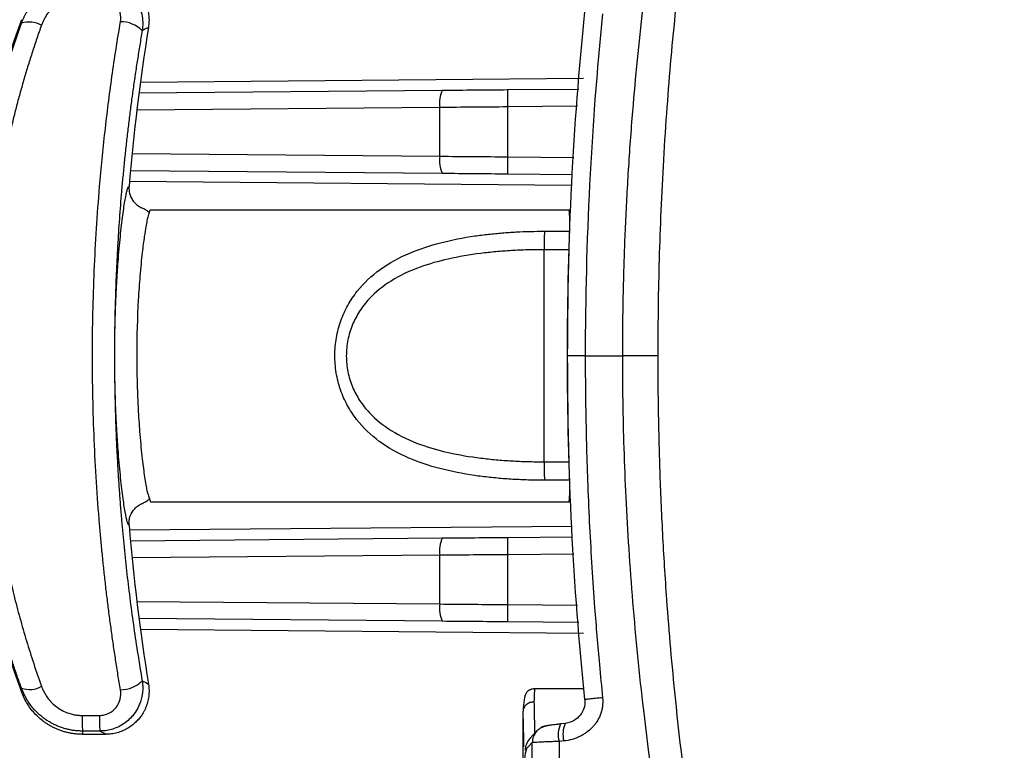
# Model space of a CAD drawing. Header units: millimetres. Extents: x 5 to 597, y 5 to 415.
# Tile 46 of 136: x 310.39 to 319.49, y 135.17 to 141.92. Entities that reach past the tile are written whole.
import ezdxf

# ---------------------------------------------------------------- set-up
doc = ezdxf.new("R2010")
doc.units = ezdxf.units.MM
doc.styles.add('SLDTEXTSTYLE0', font='ARIAL.TTF', dxfattribs={"width": 0.948})
doc.dimstyles.new('SLDDIMSTYLE1', dxfattribs={"dimtxt": 2.5, "dimasz": 2.5, "dimexe": 0, "dimexo": 0.0625, "dimtad": 1, "dimlfac": 5, "dimrnd": 1e-09, "dimzin": 12, "dimdsep": 46, "dimtxsty": 'SLDTEXTSTYLE0', "dimsah": 1, "dimcen": 0.09, "dimadec": 0, "dimazin": 3, "dimtfac": 1, "dimtofl": 0, "dimtmove": 0, "dimatfit": 3, "dimfxl": 1, "dimfrac": 2, "dimtolj": 1, "dimtzin": 12, "dimarcsym": 0})

# ---------------------------------------------------------------- blocks, each defined once
blk = doc.blocks.new('_D_8')
at = {"color": 7, "linetype": 'Continuous', "lineweight": 0}
for p, q in [((307.9821, 136.3056), (307.9821, 115.5775)), ((519.9821, 136.3156), (519.9821, 115.5775)), ((519.9821, 116.5775), (307.9821, 116.5775))]:
    blk.add_line(p, q, dxfattribs=at)
at = {"color": 7, "linetype": 'Continuous', "lineweight": 18}
for points in [[(307.9821, 116.5775), (310.4821, 116.2675), (310.4821, 116.8875)], [(519.9821, 116.5775), (517.4821, 116.8875), (517.4821, 116.2675)]]:
    blk.add_solid(points, dxfattribs=at)
at = {"color": 7, "linetype": 'Continuous', "lineweight": 18, "insert": (401.7441, 119.8002), "char_height": 2.5, "attachment_point": 1, "style": 'SLDTEXTSTYLE0'}
blk.add_mtext('1060', dxfattribs=at)

msp = doc.modelspace()

# ---------------------------------------------------------------- linework, layer by layer
at = {"color": 8, "linetype": 'Continuous', "lineweight": 25}
for p, q in [((311.5041, 141.3465), (315.6001, 141.3823)), ((314.2716, 141.1109), (311.471, 141.0865)), ((315.5456, 141.1218), (314.8969, 141.1161)), ((311.427, 140.6851), (314.2716, 140.6603)), ((314.8969, 140.6551), (315.5098, 140.6497)), ((315.4909, 140.3899), (311.4032, 140.4256)), ((311.4032, 137.2056), (315.4909, 137.2413)), ((314.2716, 136.9709), (311.427, 136.9461)), ((315.5098, 136.9815), (314.8969, 136.9761)), ((311.471, 136.5447), (314.2716, 136.5203)), ((314.8969, 136.5151), (315.5456, 136.5094)), ((315.6001, 136.2489), (311.5041, 136.2847))]:
    msp.add_line(p, q, dxfattribs=at)
at = {"color": 7, "linetype": 'Continuous', "lineweight": 25}
for p, q in [((311.4909, 141.2464), (314.2966, 141.2709)), ((314.8969, 141.2761), (315.5578, 141.2819)), ((314.2716, 140.6603), (314.2716, 141.1109)), ((314.8969, 141.1161), (314.8969, 140.6551)), ((314.2966, 140.5003), (311.4119, 140.5255)), ((315.4977, 140.4898), (314.8969, 140.4951)), ((311.5988, 140.1651), (315.4669, 140.1651)), ((315.4681, 140.1532), (315.4669, 140.1651)), ((315.2387, 139.9667), (315.4723, 139.9667)), ((315.237, 137.8351), (315.237, 139.7961)), ((315.4656, 139.7961), (315.237, 139.7961)), ((315.6163, 138.8156), (315.4512, 138.8156)), ((315.6163, 138.8156), (315.9624, 138.8156)), ((315.237, 137.8351), (315.4656, 137.8351)), ((315.4723, 137.6645), (315.2387, 137.6645)), ((311.5837, 137.5119), (311.5988, 137.4661)), ((311.5988, 137.4661), (315.467, 137.4661)), ((315.467, 137.4661), (315.4682, 137.4781)), ((311.4119, 137.1057), (314.2966, 137.1309)), ((314.8969, 137.1361), (315.4977, 137.1414)), ((314.2716, 136.5203), (314.2716, 136.9709)), ((314.8969, 136.9761), (314.8969, 136.5151)), ((314.2966, 136.3603), (311.4909, 136.3848)), ((315.5578, 136.3493), (314.8969, 136.3551)), ((315.6043, 135.7356), (315.1401, 135.7356)), ((315.0421, 135.0101), (315.0421, 135.5291)), ((310.9656, 135.49), (311.126, 135.49)), ((311.1292, 135.3455), (310.9689, 135.3455)), ((315.1687, 135.3467), (315.1034, 135.2757)), ((315.1689, 135.3469), (315.1716, 135.3498)), ((315.4306, 135.4165), (315.3873, 135.4124)), ((315.4306, 135.4165), (315.4316, 135.4165)), ((310.9679, 135.3156), (311.1843, 135.3156)), ((315.1265, 135.2384), (315.0613, 135.1674)), ((315.4179, 135.2541), (315.3746, 135.25))]:
    msp.add_line(p, q, dxfattribs=at)
at = {"color": 7, "linetype": 'Continuous', "lineweight": 25, "flags": 128}
for points in [[(310.4056, 141.8895), (310.4053, 141.9082), (310.4051, 141.9229)], [(311.579, 141.8518), (311.5464, 141.8345), (311.5209, 141.821)], [(311.5209, 135.8102), (311.5534, 135.7929), (311.579, 135.7794)], [(310.4051, 135.7083), (310.4054, 135.727), (310.4056, 135.7416)], [(310.9689, 135.3455), (310.9683, 135.3288), (310.9679, 135.3156)], [(311.1843, 135.3156), (311.1534, 135.3324), (311.1292, 135.3455)]]:
    msp.add_lwpolyline(points, dxfattribs=at)
at = {"color": 7, "linetype": 'Continuous', "lineweight": 25}
for centre, radius, start, end in [((318.853, 138.8156), 9.0013, 159.80567, 200.19433), ((310.4781, 141.6735), 0.2279, 60.56355, 108.54497), ((311.3232, 141.6273), 0.2767, 44.41045, 90.62681), ((330.3376, 138.8156), 19.0028, 170.80598, 175.27296), ((314.533, 141.152), 0.2646, 153.29471, 188.93535), ((319.4808, 141.1961), 4.5846, 179.0002, 180.9998), ((314.533, 140.6192), 0.2646, 171.06465, 206.70529), ((319.4808, 140.5751), 4.5846, 179.0002, 180.9998), ((322.1511, 139.8138), 6.9142, 178.73271, 180.14649), ((347.0178, 138.8156), 31.5674, 178.22002, 181.77998), ((322.1511, 137.8174), 6.9142, 179.85351, 181.26729), ((330.3376, 138.8156), 19.0028, 184.72704, 189.19402), ((314.533, 137.012), 0.2646, 153.29471, 188.93535), ((319.4808, 137.0561), 4.5846, 179.0002, 180.9998), ((314.533, 136.4792), 0.2646, 171.06465, 206.70529), ((319.4808, 136.4351), 4.5846, 179.0002, 180.9998), ((311.3232, 136.0038), 0.2767, 269.37319, 315.58955), ((310.4781, 135.9577), 0.2279, 251.45503, 299.43645), ((312.9425, 135.4624), 1.9771, 179.19843, 183.38818), ((313.1028, 135.4624), 1.9771, 179.19843, 183.38818), ((315.2862, 135.2385), 0.1597, 94.92308, 120.05367), ((315.6037, 135.3125), 0.2375, 155.12154, 195.26217), ((315.221, 135.1677), 0.1597, 137.40519, 180.08568)]:
    msp.add_arc(centre, radius, start, end, dxfattribs=at)
at = {"color": 8, "linetype": 'Continuous', "lineweight": 25}
for centre, radius, start, end in [((315.2862, 135.2386), 0.1597, 137.26862, 180.0857), ((315.6599, 135.3169), 0.25, 156.52168, 194.5477)]:
    msp.add_arc(centre, radius, start, end, dxfattribs=at)
at = {"color": 7, "linetype": 'Continuous', "lineweight": 25}
for points, knots in [([(315.9624, 138.8156), (315.9626, 138.8909), (315.963, 139.0435), (315.9661, 139.2758), (315.9712, 139.5145), (315.9786, 139.7596), (315.9884, 140.0111), (316.0009, 140.2689), (316.0161, 140.5331), (316.0343, 140.8036), (316.0725, 141.3016), (316.1556, 142.1448), (316.3177, 143.33), (316.5295, 144.5034), (316.7327, 145.4394), (316.899, 146.1296), (317.045, 146.6914), (317.1912, 147.2216), (317.2924, 147.5634), (317.3416, 147.7294)], [0, 0, 0, 0, 0.024943, 0.050602, 0.076977, 0.104068, 0.131873, 0.160394, 0.189629, 0.219579, 0.250243, 0.355174, 0.500342, 0.646575, 0.750238, 0.81774, 0.881864, 0.942617, 1, 1, 1, 1]), ([(317.5747, 147.6593), (317.5533, 147.5877), (317.51, 147.4425), (317.4463, 147.2211), (317.3825, 146.9932), (317.319, 146.7588), (317.2557, 146.5178), (317.1929, 146.2702), (317.1308, 146.016), (317.0695, 145.7551), (316.9602, 145.2709), (316.792, 144.4489), (316.5966, 143.2756), (316.4526, 142.105), (316.3743, 141.1979), (316.3346, 140.5743), (316.3119, 140.1061), (316.2969, 139.6579), (316.2882, 139.23), (316.2871, 138.9515), (316.2866, 138.8156)], [0, 0, 0, 0, 0.024995, 0.050683, 0.077066, 0.104147, 0.131926, 0.160404, 0.189583, 0.219464, 0.250048, 0.355644, 0.500065, 0.647819, 0.750043, 0.804569, 0.856836, 0.906835, 0.954558, 1, 1, 1, 1]), ([(310.4056, 141.8895), (310.4095, 141.8998), (310.417, 141.9196), (310.4298, 141.9475), (310.4429, 141.9728), (310.456, 141.9955), (310.4686, 142.0155), (310.4807, 142.0331), (310.5074, 142.0694), (310.5523, 142.1197), (310.6236, 142.1785), (310.7013, 142.225), (310.7775, 142.2559), (310.8465, 142.274), (310.9075, 142.2838), (310.9485, 142.2851), (310.9689, 142.2857)], [0, 0, 0, 0, 0.045036, 0.08721, 0.12634, 0.162271, 0.194872, 0.22404, 0.249689, 0.380297, 0.499223, 0.626757, 0.748935, 0.833171, 0.917003, 1, 1, 1, 1]), ([(311.1292, 142.2857), (311.1387, 142.2855), (311.1577, 142.2851), (311.1863, 142.2819), (311.2147, 142.2767), (311.2429, 142.2694), (311.2706, 142.26), (311.314, 142.2416), (311.372, 142.2066), (311.4325, 142.149), (311.482, 142.0768), (311.5137, 141.9989), (311.5265, 141.9228), (311.5269, 141.8651), (311.5226, 141.8336), (311.5209, 141.821)], [0, 0, 0, 0, 0.040904, 0.082295, 0.124059, 0.166073, 0.20821, 0.250339, 0.370446, 0.499908, 0.610183, 0.749759, 0.862053, 0.944467, 1, 1, 1, 1]), ([(311.1843, 142.3156), (311.1938, 142.3154), (311.2128, 142.315), (311.2412, 142.3118), (311.2692, 142.3068), (311.2967, 142.2998), (311.3233, 142.291), (311.349, 142.2805), (311.3734, 142.2684), (311.3965, 142.255), (311.4181, 142.2405), (311.4382, 142.225), (311.4567, 142.2088), (311.4735, 142.1922), (311.4935, 142.17), (311.5162, 142.1402), (311.5398, 142.1008), (311.5596, 142.0566), (311.5744, 142.0083), (311.583, 141.9571), (311.5854, 141.9044), (311.5811, 141.8694), (311.579, 141.8518)], [0, 0, 0, 0, 0.041179, 0.082442, 0.123637, 0.164608, 0.205201, 0.245267, 0.284663, 0.323255, 0.360919, 0.397547, 0.433039, 0.467312, 0.500296, 0.562499, 0.62893, 0.699029, 0.772079, 0.847228, 0.92353, 1, 1, 1, 1]), ([(310.9656, 142.1412), (310.9237, 142.1412), (310.8818, 142.1343), (310.8231, 142.1148), (310.8041, 142.1068), (310.7675, 142.0879), (310.7497, 142.0769), (310.7001, 142.0406), (310.671, 142.0115), (310.6226, 141.9459), (310.6037, 141.9103), (310.5901, 141.872)], [0, 0, 0, 0, 0.25, 0.25, 0.375, 0.375, 0.5, 0.5, 0.75, 0.75, 1, 1, 1, 1]), ([(311.3202, 141.904), (311.325, 141.9326), (311.324, 141.9615), (311.31, 142.0176), (311.2972, 142.0439), (311.2613, 142.0893), (311.2381, 142.1083), (311.1986, 142.1277), (311.1844, 142.1328), (311.1557, 142.1394), (311.141, 142.1412), (311.126, 142.1412)], [0, 0, 0, 0, 0.25, 0.25, 0.5, 0.5, 0.75, 0.75, 0.875, 0.875, 1, 1, 1, 1]), ([(309.8658, 138.8156), (309.8659, 138.8557), (309.8662, 138.9359), (309.8687, 139.0562), (309.8727, 139.1766), (309.8784, 139.2971), (309.8856, 139.4175), (309.8945, 139.538), (309.905, 139.6584), (309.9171, 139.7788), (309.9308, 139.8991), (309.9462, 140.0194), (309.9632, 140.1395), (309.9819, 140.2595), (310.0076, 140.4118), (310.0424, 140.5962), (310.0887, 140.8125), (310.1406, 141.0288), (310.1981, 141.2449), (310.2614, 141.4606), (310.33, 141.6761), (310.3803, 141.8182), (310.4056, 141.8895)], [0, 0, 0, 0, 0.037972, 0.07598, 0.114028, 0.15212, 0.190259, 0.228449, 0.266694, 0.304998, 0.343364, 0.381795, 0.420296, 0.458871, 0.497522, 0.567579, 0.638178, 0.709339, 0.781082, 0.853428, 0.926394, 1, 1, 1, 1]), ([(311.3202, 135.7272), (311.3125, 135.7734), (311.2972, 135.8656), (311.2754, 136.0045), (311.2546, 136.1434), (311.235, 136.2824), (311.2163, 136.4214), (311.1988, 136.5605), (311.1823, 136.6996), (311.1669, 136.8386), (311.1525, 136.9777), (311.1392, 137.1167), (311.1082, 137.4689), (311.0723, 138.0369), (311.056, 138.8211), (311.0728, 139.6035), (311.1111, 140.2068), (311.1502, 140.6342), (311.177, 140.8885), (311.2073, 141.1428), (311.2413, 141.397), (311.2786, 141.6512), (311.3063, 141.8196), (311.3202, 141.904)], [0, 0, 0, 0, 0.023119, 0.046164, 0.069136, 0.092037, 0.114866, 0.137627, 0.160319, 0.182943, 0.205502, 0.227995, 0.250424, 0.376134, 0.501157, 0.625352, 0.750241, 0.791301, 0.832579, 0.874081, 0.915814, 0.957785, 1, 1, 1, 1]), ([(310.5901, 141.872), (310.5757, 141.831), (310.547, 141.7494), (310.5061, 141.6259), (310.4669, 141.5021), (310.4295, 141.3778), (310.3939, 141.2531), (310.3602, 141.128), (310.3282, 141.0025), (310.298, 140.8766), (310.2697, 140.7503), (310.2431, 140.6237), (310.2183, 140.4967), (310.157, 140.1564), (310.0845, 139.5968), (310.0511, 138.8125), (310.0851, 138.0268), (310.1624, 137.4343), (310.2373, 137.0335), (310.2829, 136.8181), (310.3338, 136.6038), (310.3898, 136.3906), (310.4512, 136.1786), (310.5175, 135.9677), (310.5658, 135.8289), (310.5901, 135.7592)], [0, 0, 0, 0, 0.021249, 0.042432, 0.063553, 0.084614, 0.105621, 0.126575, 0.147482, 0.168345, 0.189167, 0.209953, 0.230706, 0.25143, 0.376176, 0.500275, 0.62504, 0.750471, 0.785748, 0.821117, 0.856597, 0.892207, 0.927966, 0.963891, 1, 1, 1, 1]), ([(311.5209, 141.821), (311.5133, 141.7764), (311.4983, 141.6875), (311.4769, 141.5534), (311.4564, 141.4191), (311.437, 141.2845), (311.4186, 141.1496), (311.4012, 141.0144), (311.3848, 140.8789), (311.3695, 140.7432), (311.3552, 140.6072), (311.3419, 140.471), (311.3262, 140.2961), (311.3094, 140.0824), (311.2931, 139.8297), (311.2805, 139.5766), (311.2715, 139.3231), (311.2658, 139.0694), (311.2651, 138.9002), (311.2648, 138.8156)], [0, 0, 0, 0, 0.04583, 0.091578, 0.13725, 0.182853, 0.228392, 0.273873, 0.319303, 0.364687, 0.410032, 0.455343, 0.500628, 0.584087, 0.667402, 0.750611, 0.833755, 0.916871, 1, 1, 1, 1]), ([(311.2674, 138.8156), (311.2674, 138.9171), (311.2687, 139.0182), (311.2724, 139.169), (311.2739, 139.2189), (311.2775, 139.3164), (311.2816, 139.4121), (311.2867, 139.5041), (311.2922, 139.5942), (311.2952, 139.6385), (311.3047, 139.7667), (311.3117, 139.8456), (311.3263, 139.9903), (311.334, 140.0567), (311.3492, 140.1711), (311.3566, 140.2197), (311.3673, 140.2794), (311.3708, 140.2971), (311.3775, 140.3275), (311.3807, 140.3401), (311.3896, 140.3707), (311.3949, 140.3812), (311.3995, 140.3816)], [0, 0, 0, 0, 0.125, 0.125, 0.1875, 0.1875, 0.25, 0.3125, 0.3125, 0.375, 0.375, 0.5, 0.5, 0.625, 0.625, 0.75, 0.75, 0.8125, 0.8125, 0.875, 0.875, 1, 1, 1, 1]), ([(311.3995, 140.3815), (311.3991, 140.3748), (311.3984, 140.3612), (311.3999, 140.3407), (311.4035, 140.3202), (311.4093, 140.3), (311.4171, 140.2806), (311.4269, 140.2622), (311.4384, 140.2451), (311.4552, 140.2249), (311.4806, 140.2015), (311.5051, 140.1888), (311.5184, 140.182)], [0, 0, 0, 0, 0.081624, 0.164739, 0.248885, 0.33356, 0.418245, 0.502417, 0.585567, 0.667218, 0.82053, 1, 1, 1, 1]), ([(311.5846, 140.1415), (311.5743, 140.1496), (311.5534, 140.166), (311.5307, 140.1766), (311.5193, 140.1819)], [0, 0, 0, 0, 0.495845, 1, 1, 1, 1]), ([(311.5988, 140.1651), (311.596, 140.164), (311.5918, 140.1624), (311.5863, 140.1448), (311.5845, 140.139)], [0, 0, 0, 0, 0.663949, 1, 1, 1, 1]), ([(315.2387, 137.6645), (315.2141, 137.6646), (315.1653, 137.6648), (315.0921, 137.6664), (315.0194, 137.669), (314.9471, 137.6727), (314.8752, 137.6775), (314.8037, 137.6834), (314.7326, 137.6905), (314.6619, 137.6989), (314.5066, 137.7201), (314.2747, 137.7648), (313.9765, 137.864), (313.711, 138.0089), (313.5261, 138.1847), (313.4143, 138.3542), (313.3499, 138.4999), (313.31, 138.6565), (313.2971, 138.8203), (313.3116, 138.9839), (313.353, 139.14), (313.4186, 139.2848), (313.5317, 139.453), (313.7179, 139.627), (313.9835, 139.7701), (314.2808, 139.8678), (314.5295, 139.9154), (314.7216, 139.9399), (314.8491, 139.9521), (314.9778, 139.9606), (315.1078, 139.9658), (315.1949, 139.9664), (315.2387, 139.9667)], [0, 0, 0, 0, 0.0140893, 0.0281048, 0.042057, 0.0559567, 0.0698147, 0.083642, 0.0974497, 0.1112487, 0.1250502, 0.1890252, 0.2503717, 0.3151205, 0.3753698, 0.4072435, 0.4381484, 0.4697076, 0.5008897, 0.5320707, 0.5636693, 0.594538, 0.6264036, 0.6866035, 0.7513009, 0.8122415, 0.8757716, 0.900448, 0.9251462, 0.9499293, 0.9748601, 1, 1, 1, 1]), ([(315.4656, 139.7961), (315.466, 139.803), (315.4667, 139.8166), (315.4678, 139.8366), (315.4687, 139.8558), (315.4695, 139.874), (315.4702, 139.8911), (315.4709, 139.9071), (315.4714, 139.9217), (315.4718, 139.9351), (315.4721, 139.947), (315.4723, 139.9577), (315.4723, 139.9637), (315.4723, 139.9667)], [0, 0, 0, 0, 0.100915, 0.19982, 0.296716, 0.391607, 0.484497, 0.575388, 0.664283, 0.751188, 0.836106, 0.919042, 1, 1, 1, 1]), ([(315.237, 139.7961), (315.2113, 139.796), (315.1602, 139.7958), (315.084, 139.7942), (315.0089, 139.7915), (314.935, 139.7877), (314.8621, 139.7829), (314.7904, 139.777), (314.7199, 139.77), (314.5712, 139.7526), (314.3572, 139.717), (314.0767, 139.6379), (313.826, 139.5223), (313.6418, 139.3758), (313.5284, 139.2322), (313.4605, 139.1038), (313.4173, 138.9637), (313.4029, 138.815), (313.4175, 138.6664), (313.4609, 138.5264), (313.529, 138.398), (313.6427, 138.2544), (313.8273, 138.1081), (314.0783, 137.9927), (314.3591, 137.9138), (314.596, 137.8745), (314.7926, 137.8534), (314.9368, 137.8428), (315.0855, 137.8363), (315.186, 137.8355), (315.237, 137.8351)], [0, 0, 0, 0, 0.016296, 0.032379, 0.048254, 0.063923, 0.079391, 0.09466, 0.109736, 0.124622, 0.190476, 0.249402, 0.315851, 0.374424, 0.406633, 0.437271, 0.46901, 0.500135, 0.531219, 0.562971, 0.59363, 0.625872, 0.684488, 0.751002, 0.809932, 0.875793, 0.90566, 0.936297, 0.967734, 1, 1, 1, 1]), ([(310.4056, 135.7416), (310.3919, 135.7798), (310.3647, 135.856), (310.3257, 135.971), (310.2883, 136.086), (310.2526, 136.2013), (310.2185, 136.3167), (310.1861, 136.4322), (310.1553, 136.5477), (310.1261, 136.6633), (310.0985, 136.779), (310.0725, 136.8947), (310.048, 137.0104), (310.0252, 137.126), (309.9973, 137.2776), (309.9665, 137.4655), (309.9353, 137.6901), (309.9099, 137.9151), (309.8901, 138.1403), (309.8761, 138.3655), (309.8674, 138.5906), (309.8663, 138.7406), (309.8658, 138.8156)], [0, 0, 0, 0, 0.039451, 0.078717, 0.117801, 0.156704, 0.19543, 0.233983, 0.272364, 0.310577, 0.348624, 0.38651, 0.424237, 0.461808, 0.499226, 0.571421, 0.643357, 0.715059, 0.78655, 0.857854, 0.928996, 1, 1, 1, 1]), ([(311.2648, 138.8156), (311.2649, 138.7693), (311.2651, 138.6769), (311.2668, 138.5381), (311.2695, 138.3995), (311.2733, 138.2609), (311.2781, 138.1224), (311.2841, 137.984), (311.2911, 137.8457), (311.2992, 137.7075), (311.3084, 137.5695), (311.3186, 137.4315), (311.333, 137.2562), (311.3527, 137.044), (311.3795, 136.7953), (311.4096, 136.5474), (311.4432, 136.3005), (311.48, 136.0545), (311.5072, 135.8917), (311.5209, 135.8102)], [0, 0, 0, 0, 0.0454371, 0.0908652, 0.1362908, 0.1817203, 0.2271602, 0.2726169, 0.3180968, 0.3636064, 0.409152, 0.45474, 0.5003768, 0.583251, 0.6662337, 0.7493627, 0.8326752, 0.9162087, 1, 1, 1, 1]), ([(311.3995, 137.2496), (311.3949, 137.2499), (311.3896, 137.2607), (311.3775, 137.3018), (311.3709, 137.3319), (311.3602, 137.3916), (311.3565, 137.414), (311.3491, 137.4629), (311.3453, 137.4894), (311.334, 137.5749), (311.3264, 137.6401), (311.3116, 137.7864), (311.3047, 137.8654), (311.2953, 137.9923), (311.2923, 138.036), (311.2867, 138.1264), (311.2841, 138.1731), (311.2772, 138.3145), (311.2736, 138.4116), (311.2699, 138.5613), (311.269, 138.6121), (311.2678, 138.714), (311.2674, 138.7649), (311.2674, 138.8156)], [0, 0, 0, 0, 0.125, 0.125, 0.25, 0.25, 0.3125, 0.3125, 0.375, 0.375, 0.5, 0.5, 0.625, 0.625, 0.6875, 0.6875, 0.75, 0.75, 0.875, 0.875, 0.9375, 0.9375, 1, 1, 1, 1]), ([(315.6163, 138.8156), (315.6165, 138.7322), (315.6169, 138.5542), (315.6206, 138.2708), (315.6276, 137.9542), (315.639, 137.6044), (315.6609, 137.1111), (315.6956, 136.559), (315.7388, 136.0328), (315.7661, 135.7555), (315.7762, 135.6533)], [0, 0, 0, 0, 0.079013, 0.168505, 0.268484, 0.378955, 0.499924, 0.736098, 0.902811, 1, 1, 1, 1]), ([(316.2866, 138.8156), (316.2799, 138.8156), (316.2673, 138.8156), (316.2298, 138.8156), (316.2049, 138.8156), (316.1456, 138.8156), (316.1112, 138.8156), (316.0383, 138.8156), (316, 138.8156), (315.9624, 138.8156)], [0, 0, 0, 0, 0.25, 0.25, 0.5, 0.5, 0.75, 0.75, 1, 1, 1, 1]), ([(317.3416, 129.9018), (317.3178, 129.9817), (317.2693, 130.1442), (317.1975, 130.3926), (317.1251, 130.6497), (317.0525, 130.9156), (316.9798, 131.1904), (316.9072, 131.4741), (316.8351, 131.7666), (316.7477, 132.1355), (316.6429, 132.603), (316.5426, 133.0894), (316.4343, 133.6568), (316.2985, 134.4457), (316.1596, 135.4505), (316.068, 136.3685), (316.0198, 137.0242), (315.9931, 137.4986), (315.9751, 137.9543), (315.9644, 138.3913), (315.9631, 138.6763), (315.9624, 138.8156)], [0, 0, 0, 0, 0.027624, 0.056191, 0.085702, 0.116156, 0.147555, 0.179899, 0.213189, 0.247425, 0.305525, 0.371974, 0.412011, 0.496984, 0.637251, 0.748084, 0.80267, 0.855156, 0.905541, 0.953822, 1, 1, 1, 1]), ([(316.2866, 138.8156), (316.2868, 138.7309), (316.2872, 138.5588), (316.2905, 138.2966), (316.2961, 138.0265), (316.3043, 137.7485), (316.3152, 137.4626), (316.3292, 137.1688), (316.3465, 136.8672), (316.3805, 136.3602), (316.4543, 135.5097), (316.599, 134.3385), (316.7958, 133.162), (316.9784, 132.272), (317.1207, 131.654), (317.2321, 131.2023), (317.3451, 130.7727), (317.4583, 130.3646), (317.5366, 130.1006), (317.5747, 129.9719)], [0, 0, 0, 0, 0.028336, 0.057566, 0.087689, 0.118704, 0.150608, 0.1834, 0.217077, 0.251638, 0.353375, 0.502618, 0.646251, 0.752289, 0.806491, 0.858356, 0.90789, 0.955101, 1, 1, 1, 1]), ([(315.4723, 137.6645), (315.4723, 137.6682), (315.4723, 137.6757), (315.472, 137.6893), (315.4715, 137.7048), (315.4709, 137.7224), (315.4702, 137.7419), (315.4693, 137.7632), (315.4682, 137.786), (315.467, 137.8101), (315.4661, 137.8267), (315.4656, 137.8351)], [0, 0, 0, 0, 0.099221, 0.201397, 0.306536, 0.414647, 0.525736, 0.63981, 0.756875, 0.876937, 1, 1, 1, 1]), ([(311.3995, 137.2496), (311.3992, 137.2645), (311.3987, 137.2939), (311.4128, 137.3475), (311.4427, 137.3961), (311.4843, 137.4327), (311.5107, 137.445), (311.5229, 137.4507)], [0, 0, 0, 0, 0.176463, 0.34822, 0.653605, 0.840687, 1, 1, 1, 1]), ([(311.52, 137.4496), (311.5314, 137.4549), (311.554, 137.4654), (311.5744, 137.4817), (311.5846, 137.4899)], [0, 0, 0, 0, 0.5015172, 1, 1, 1, 1]), ([(311.5209, 135.8102), (311.5222, 135.8013), (311.5253, 135.7801), (311.527, 135.7426), (311.5244, 135.694), (311.5114, 135.6269), (311.4821, 135.5545), (311.438, 135.4902), (311.3918, 135.4429), (311.3435, 135.4067), (311.2913, 135.3786), (311.2371, 135.3592), (311.1829, 135.3476), (311.1468, 135.3462), (311.1292, 135.3455)], [0, 0, 0, 0, 0.039251, 0.093198, 0.163122, 0.250274, 0.389654, 0.499816, 0.588058, 0.675472, 0.761123, 0.844183, 0.923974, 1, 1, 1, 1]), ([(310.9679, 135.3156), (310.9565, 135.3158), (310.9336, 135.3162), (310.8994, 135.3192), (310.8655, 135.3241), (310.8321, 135.3308), (310.7994, 135.3394), (310.7674, 135.3498), (310.7364, 135.3617), (310.7065, 135.3752), (310.6778, 135.3901), (310.6504, 135.4062), (310.6169, 135.4284), (310.5778, 135.4586), (310.5346, 135.4993), (310.4948, 135.5451), (310.4593, 135.5957), (310.4285, 135.6501), (310.4129, 135.6889), (310.4051, 135.7083)], [0, 0, 0, 0, 0.047012, 0.094005, 0.140881, 0.187546, 0.233905, 0.279868, 0.325346, 0.370257, 0.414522, 0.45807, 0.500834, 0.579569, 0.66074, 0.743898, 0.828535, 0.914095, 1, 1, 1, 1]), ([(310.9689, 135.3455), (310.9573, 135.3457), (310.934, 135.3461), (310.8988, 135.3493), (310.8633, 135.3546), (310.8277, 135.3621), (310.7922, 135.3719), (310.757, 135.384), (310.7224, 135.3984), (310.6885, 135.4151), (310.6555, 135.4339), (310.6101, 135.4639), (310.553, 135.5108), (310.5015, 135.5683), (310.4623, 135.6243), (310.4316, 135.6771), (310.4147, 135.7189), (310.4056, 135.7416)], [0, 0, 0, 0, 0.047134, 0.095077, 0.143773, 0.193159, 0.243163, 0.293709, 0.344712, 0.396086, 0.447738, 0.499574, 0.618556, 0.749232, 0.81482, 0.898969, 1, 1, 1, 1]), ([(310.5901, 135.7592), (310.5929, 135.7516), (310.5987, 135.7364), (310.6089, 135.7142), (310.6203, 135.6928), (310.633, 135.672), (310.654, 135.6419), (310.686, 135.6047), (310.7329, 135.5647), (310.7855, 135.5321), (310.8365, 135.5108), (310.8831, 135.4981), (310.9242, 135.4913), (310.9518, 135.4904), (310.9656, 135.49)], [0, 0, 0, 0, 0.050532, 0.100707, 0.150693, 0.200659, 0.250776, 0.376335, 0.50064, 0.625944, 0.750305, 0.833837, 0.916728, 1, 1, 1, 1]), ([(311.126, 135.49), (311.141, 135.49), (311.1557, 135.4917), (311.1845, 135.4985), (311.1987, 135.5035), (311.2381, 135.523), (311.2614, 135.542), (311.2971, 135.5873), (311.31, 135.6138), (311.3239, 135.6695), (311.325, 135.6985), (311.3202, 135.7272)], [0, 0, 0, 0, 0.125, 0.125, 0.25, 0.25, 0.5, 0.5, 0.75, 0.75, 1, 1, 1, 1]), ([(311.579, 135.7794), (311.5803, 135.7699), (311.5829, 135.7511), (311.5844, 135.7226), (311.5839, 135.6941), (311.5814, 135.6659), (311.5769, 135.6381), (311.5706, 135.6112), (311.5626, 135.5851), (311.5531, 135.5602), (311.5422, 135.5365), (311.5301, 135.5142), (311.5171, 135.4934), (311.5034, 135.4741), (311.4846, 135.4508), (311.4589, 135.4237), (311.4238, 135.3941), (311.3833, 135.3675), (311.338, 135.3451), (311.2889, 135.3284), (311.2372, 135.3176), (311.2019, 135.3163), (311.1843, 135.3156)], [0, 0, 0, 0, 0.0411782, 0.0824414, 0.1236358, 0.1646065, 0.2051996, 0.2452656, 0.2846615, 0.3232534, 0.3609184, 0.3975458, 0.4330381, 0.4673115, 0.500296, 0.5624983, 0.6289292, 0.6990282, 0.7720782, 0.8472273, 0.9235296, 1, 1, 1, 1]), ([(315.1487, 135.7355), (315.1413, 135.7351), (315.1305, 135.7345), (315.1168, 135.7303), (315.1094, 135.7275), (315.1017, 135.724), (315.0808, 135.7117), (315.0633, 135.6877), (315.0474, 135.6364), (315.0439, 135.5661), (315.042, 135.5279)], [0, 0, 0, 0, 0.048901, 0.07245, 0.084503, 0.097324, 0.12767, 0.281059, 0.60852, 1, 1, 1, 1]), ([(315.1421, 135.6143), (315.1303, 135.6143), (315.1176, 135.6124), (315.093, 135.6041), (315.0812, 135.5975), (315.0616, 135.5809), (315.054, 135.5708), (315.0442, 135.5499), (315.0421, 135.5391), (315.0421, 135.5291)], [0, 0, 0, 0, 0.25, 0.25, 0.5, 0.5, 0.75, 0.75, 1, 1, 1, 1]), ([(315.7762, 135.6533), (315.779, 135.6251), (315.7786, 135.5974), (315.773, 135.5568), (315.7689, 135.5368), (315.762, 135.5137), (315.758, 135.5023), (315.7562, 135.4974), (315.755, 135.4942), (315.7542, 135.4922), (315.7453, 135.4699), (315.7349, 135.4499), (315.7164, 135.4214), (315.7097, 135.4122), (315.6954, 135.3943), (315.6874, 135.3852), (315.664, 135.3609), (315.6384, 135.3387), (315.605, 135.3166), (315.5874, 135.3065), (315.5797, 135.3023), (315.5745, 135.2996), (315.5722, 135.2984), (315.5217, 135.2734), (315.4713, 135.2591), (315.4179, 135.2541)], [0, 0, 0, 0, 0.125, 0.125, 0.1875, 0.21875, 0.234375, 0.242188, 0.242188, 0.25, 0.25, 0.375, 0.375, 0.4375, 0.4375, 0.5, 0.5, 0.625, 0.6875, 0.71875, 0.734375, 0.734375, 0.75, 0.75, 1, 1, 1, 1]), ([(315.6118, 135.6367), (315.6153, 135.6033), (315.6107, 135.5777), (315.5956, 135.5313), (315.5845, 135.5108), (315.5551, 135.4737), (315.5369, 135.457), (315.4916, 135.4302), (315.4646, 135.4197), (315.4316, 135.4165)], [0, 0, 0, 0, 0.25, 0.25, 0.5, 0.5, 0.75, 0.75, 1, 1, 1, 1]), ([(315.7762, 135.6533), (315.7547, 135.6512), (315.7325, 135.6489), (315.691, 135.6447), (315.6717, 135.6428), (315.6405, 135.6396), (315.6286, 135.6384), (315.6139, 135.6369), (315.6111, 135.6366), (315.6118, 135.6367)], [0, 0, 0, 0, 0.25, 0.25, 0.5, 0.5, 0.75, 0.75, 1, 1, 1, 1]), ([(315.3829, 135.4098), (315.36, 135.4074), (315.3149, 135.4027), (315.2556, 135.3917), (315.2037, 135.3758), (315.1805, 135.3565), (315.1687, 135.3467)], [0, 0, 0, 0, 0.2486088, 0.4902943, 0.7384737, 1, 1, 1, 1]), ([(315.2725, 135.3976), (315.2736, 135.3989), (315.2858, 135.401), (315.3279, 135.4064), (315.3566, 135.4095), (315.3883, 135.4124)], [0, 0, 0, 0, 0.5, 0.5, 1, 1, 1, 1]), ([(315.3746, 135.25), (315.3667, 135.2497), (315.3484, 135.2489), (315.3176, 135.2476), (315.2805, 135.246), (315.239, 135.2442), (315.1992, 135.2424), (315.1666, 135.2407), (315.144, 135.2396), (315.1303, 135.2388), (315.1277, 135.2385), (315.1265, 135.2384)], [0, 0, 0, 0, 0.058971, 0.137554, 0.236959, 0.357934, 0.500131, 0.636506, 0.766222, 0.887698, 1, 1, 1, 1]), ([(315.0725, 135.1796), (315.0703, 135.1734), (315.0537, 135.1264), (315.0389, 134.8851), (315.0248, 134.5158), (315.0192, 134.1361), (315.0185, 133.9266), (315.0182, 133.8191)], [0, 0, 0, 0, 0.043421, 0.328244, 0.646037, 0.818578, 1, 1, 1, 1])]:
    msp.add_open_spline(points, degree=3, knots=knots, dxfattribs=at)
for points in [[(315.4512, 138.8156), (315.4512, 139.877), (315.5048, 140.9385), (315.6118, 141.9945)], [(315.7762, 141.9778), (315.6697, 140.9273), (315.6163, 139.8715), (315.6163, 138.8156)], [(314.2966, 141.2709), (314.4947, 141.2726), (314.696, 141.2744), (314.8969, 141.2761)], [(314.8969, 141.1161), (314.6875, 141.1144), (314.4782, 141.1126), (314.2716, 141.1109)], [(314.2716, 140.6603), (314.4782, 140.6586), (314.6875, 140.6568), (314.8969, 140.6551)], [(314.8969, 140.4951), (314.696, 140.4968), (314.4947, 140.4986), (314.2966, 140.5003)], [(311.3995, 140.3816), (311.3995, 140.3816), (311.3995, 140.3816), (311.3995, 140.3815)], [(315.6118, 135.6367), (315.5048, 136.6927), (315.4512, 137.7542), (315.4512, 138.8156)], [(311.3995, 137.2496), (311.3995, 137.2496), (311.3995, 137.2496), (311.3995, 137.2496)], [(314.2966, 137.1309), (314.4947, 137.1326), (314.696, 137.1344), (314.8969, 137.1361)], [(314.8969, 136.9761), (314.6875, 136.9744), (314.4782, 136.9726), (314.2716, 136.9709)], [(314.2716, 136.5203), (314.4782, 136.5186), (314.6875, 136.5168), (314.8969, 136.5151)], [(314.8969, 136.3551), (314.696, 136.3568), (314.4947, 136.3586), (314.2966, 136.3603)], [(315.1245, 132.9743), (315.1253, 133.7289), (315.126, 134.4835), (315.1265, 135.2384)], [(315.3746, 135.25), (315.3742, 134.4882), (315.3737, 133.7264), (315.3731, 132.9648)]]:
    msp.add_open_spline(points, degree=3, dxfattribs=at)
at = {"color": 8, "linetype": 'Continuous', "lineweight": 25}
for points, knots in [([(315.4723, 139.9667), (315.4727, 140.026), (315.4734, 140.1288), (315.4697, 140.1459), (315.4681, 140.1532)], [0, 0, 0, 0, 0.576042, 1, 1, 1, 1]), ([(311.5845, 140.139), (311.5825, 140.1338), (311.5767, 140.118), (311.5666, 140.0722), (311.5535, 140.0036), (311.5389, 139.9108), (311.5197, 139.7628), (311.5001, 139.5654), (311.4784, 139.2533), (311.4691, 138.9347), (311.4718, 138.6432), (311.4766, 138.4693), (311.4853, 138.2804), (311.5, 138.0693), (311.5203, 137.8607), (311.5432, 137.6889), (311.5667, 137.5481), (311.5778, 137.5244), (311.5837, 137.5119)], [0, 0, 0, 0, 0.024645, 0.074486, 0.107957, 0.155093, 0.215879, 0.291405, 0.35708, 0.497588, 0.543334, 0.590462, 0.638984, 0.702483, 0.780379, 0.851001, 0.921792, 1, 1, 1, 1]), ([(315.4682, 137.4781), (315.4698, 137.4855), (315.4734, 137.5027), (315.4727, 137.6057), (315.4723, 137.6645)], [0, 0, 0, 0, 0.429257, 1, 1, 1, 1]), ([(315.1486, 135.7264), (315.1482, 135.7291), (315.1472, 135.738), (315.145, 135.7001), (315.1431, 135.6442), (315.1421, 135.6143)], [0, 0, 0, 0, 0.175874, 0.559951, 1, 1, 1, 1]), ([(315.1421, 135.6143), (315.1428, 135.584), (315.1443, 135.5233), (315.1463, 135.4169), (315.1475, 135.3386), (315.148, 135.3067)], [0, 0, 0, 0, 0.371881, 0.743763, 1, 1, 1, 1]), ([(315.0491, 135.2003), (315.0482, 135.2559), (315.0462, 135.3932), (315.0436, 135.4784), (315.0421, 135.5291)], [0, 0, 0, 0, 0.404902, 1, 1, 1, 1])]:
    msp.add_open_spline(points, degree=3, knots=knots, dxfattribs=at)

# ---------------------------------------------------------------- dimensions: what is measured, and where the dimension line sits
at = {"color": 7, "linetype": 'Continuous', "lineweight": 18}
dim = msp.add_linear_dim(base=(307.9821, 116.5775), p1=(519.9821, 137.3156), p2=(307.9821, 137.3056), dimstyle='SLDDIMSTYLE1', dxfattribs=at)
dim.commit()
dim.dimension.update_dxf_attribs({"geometry": '_D_8', "text_midpoint": (405.5635, 116.5775), "dimtype": 160})

doc.saveas('drawing.dxf')
